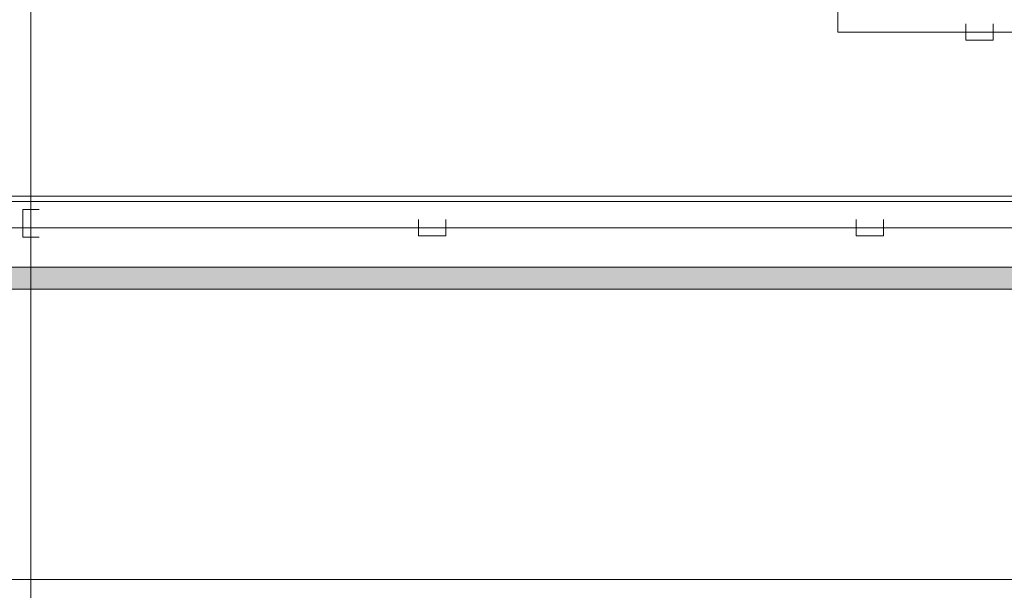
# Model space of a CAD drawing. Header units: millimetres. Extents: x -32229 to 291619, y -13689 to 125138.
# Tile 50 of 256: x 13735 to 22735, y 69750 to 74961. Entities that reach past the tile are written whole.
import ezdxf

# ---------------------------------------------------------------- set-up
doc = ezdxf.new("R2010")
doc.units = ezdxf.units.MM
doc.layers.add('A-DETL-____-OTLN', color=7, linetype='Continuous', lineweight=9, true_color=0x00a600)
doc.layers.add('A-FLOR-____-OTLN', color=7, linetype='Continuous', lineweight=18)
doc.layers.add('M-EQPM-____-OTLN', color=7, linetype='Continuous', lineweight=18)

# ---------------------------------------------------------------- blocks, each defined once
blk = doc.blocks.new('АР_Лоток - 200х100h_ЛВ1-7189175--02 ЭМ')
at = {"layer": 'M-EQPM-____-OTLN', "lineweight": 13, "true_color": 0xf3f3f3}
blk.add_hatch(color=7, dxfattribs=at).paths.add_polyline_path([(18550, -100), (18550, 100), (0, 100), (0, -100), (17949.3, -100)])
blk = doc.blocks.new('Наметкина 10_РД_АР_П_отсоединено_rvt-1--02 ЭМ')
at = {"layer": 'A-FLOR-____-OTLN', "color": 253, "lineweight": 13, "true_color": 0xaaaaaa}
for p, q in [((26635.3, 73350), (7235.3, 73350)), ((7285.3, 73300), (26635.3, 73300)), ((7885.3, 72700), (26635.3, 72700)), ((26635.3, 72500), (8085.3, 72500)), ((26635.3, 69850), (10735.3, 69850)), ((27035.3, 69850), (10735.3, 69850))]:
    blk.add_line(p, q, dxfattribs=at)
at = {"layer": 'M-EQPM-____-OTLN', "color": 253, "lineweight": 13, "true_color": 0xaaaaaa}
blk.add_blockref('АР_Лоток - 200х100h_ЛВ1-7189175--02 ЭМ', (8085.3, 72600), dxfattribs=at)

msp = doc.modelspace()

# ---------------------------------------------------------------- linework, layer by layer
at = {"layer": 'A-DETL-____-OTLN', "color": 1, "true_color": 0xff0000}
for p, q in [((21212.6, 90397.8), (21212.6, 74848.7)), ((22383.1, 74923.7), (22383.1, 74773.7)), ((22633.1, 74773.7), (22633.1, 74923.7)), ((21212.6, 74848.7), (81432.1, 74848.7)), ((22383.1, 74773.7), (22633.1, 74773.7))]:
    msp.add_line(p, q, dxfattribs=at)
at = {"layer": 'A-DETL-____-OTLN', "color": 36, "true_color": 0x804000}
for p, q in [((13838.1, 78894.6), (13838.1, 66576.8)), ((13913.1, 73226.5), (13763.1, 73226.5)), ((13763.1, 73226.5), (13763.1, 72976.5)), ((13763.1, 72976.5), (13913.1, 72976.5))]:
    msp.add_line(p, q, dxfattribs=at)
at = {"layer": 'A-DETL-____-OTLN', "color": 5, "true_color": 0x0000ff}
for p, q in [((17380.1, 73136.8), (17380.1, 72986.8)), ((17630.1, 72986.8), (17630.1, 73136.8)), ((21380.1, 73136.8), (21380.1, 72986.8)), ((21630.1, 72986.8), (21630.1, 73136.8)), ((5415.3, 73061.8), (43919.3, 73061.8)), ((17380.1, 72986.8), (17630.1, 72986.8)), ((21380.1, 72986.8), (21630.1, 72986.8))]:
    msp.add_line(p, q, dxfattribs=at)

# ---------------------------------------------------------------- block references
at = {"lineweight": 5}
msp.add_blockref('Наметкина 10_РД_АР_П_отсоединено_rvt-1--02 ЭМ', (0, 0), dxfattribs=at)

doc.saveas('drawing.dxf')
